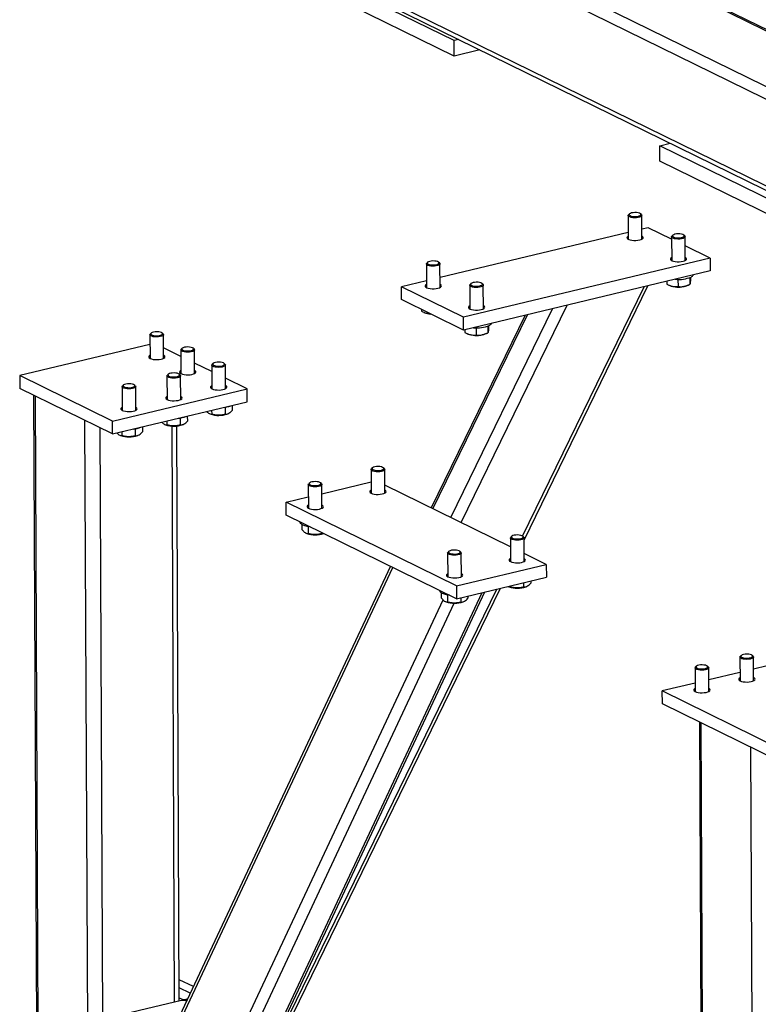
# Model space of a CAD drawing. Header units: millimetres. Extents: x 5 to 589, y 5 to 415.
# Tile 53 of 115: x 375 to 391, y 285 to 305. Entities that reach past the tile are written whole.
import ezdxf

# ---------------------------------------------------------------- set-up
doc = ezdxf.new("R2010")
doc.units = ezdxf.units.MM
doc.layers.add('TRAIT-FORT', color=4, linetype='Continuous', lineweight=25)

msp = doc.modelspace()

# ---------------------------------------------------------------- linework, layer by layer
at = {"layer": 'TRAIT-FORT', "color": 4, "linetype": 'Continuous', "lineweight": 25}
for p, q in [((421.83439, 288.69269), (375.44477, 311.4615)), ((421.79142, 288.44995), (375.20703, 311.31436)), ((422.32952, 289.61772), (378.14738, 311.30305)), ((422.35033, 289.6377), (378.2762, 311.27003)), ((421.79958, 286.62395), (375.21518, 309.48835)), ((375.32556, 309.34628), (421.82029, 286.52588)), ((384.17569, 304.92962), (380.60476, 306.68229)), ((384.17713, 304.60738), (380.6062, 306.36005)), ((384.27543, 304.95353), (384.17569, 304.92962)), ((384.17713, 304.60738), (384.17569, 304.92962)), ((384.71699, 304.7368), (384.17713, 304.60738)), ((388.48932, 302.72653), (388.70663, 302.77862)), ((388.49076, 302.40429), (388.48932, 302.72653)), ((390.92405, 301.53152), (388.48932, 302.72653)), ((390.92549, 301.20929), (388.49076, 302.40429)), ((387.82561, 301.26426), (387.82783, 300.76734)), ((387.85385, 301.29843), (387.83529, 301.28203)), ((388.10147, 301.28322), (388.08277, 301.29945)), ((388.11354, 300.76861), (388.11132, 301.26554)), ((388.24601, 301.00867), (388.11261, 300.97669)), ((388.73479, 300.76877), (388.24601, 301.00867)), ((387.8272, 300.90827), (383.88031, 299.9621)), ((388.73457, 300.81812), (388.73679, 300.3212)), ((388.76282, 300.8523), (388.74426, 300.8359)), ((389.01044, 300.83709), (388.99173, 300.85332)), ((389.0225, 300.32248), (389.02028, 300.8194)), ((389.54453, 300.37134), (389.02114, 300.62823)), ((389.54453, 300.37134), (384.37172, 299.13128)), ((389.54453, 300.37134), (389.54573, 300.10281)), ((383.59331, 300.24967), (383.59553, 299.75275)), ((383.62155, 300.28384), (383.60299, 300.26744)), ((383.86917, 300.26863), (383.85047, 300.28486)), ((383.88124, 299.75402), (383.87902, 300.25095)), ((389.54573, 300.10281), (384.37292, 298.86275)), ((388.86888, 299.92466), (388.86955, 299.77524)), ((389.1176, 299.96227), (389.11823, 299.82048)), ((389.13011, 299.96753), (389.13034, 299.91622)), ((383.5949, 299.89368), (383.0732, 299.76862)), ((384.37172, 299.13128), (383.0732, 299.76862)), ((383.0744, 299.50009), (383.0732, 299.76862)), ((384.50227, 299.80353), (384.50449, 299.30661)), ((384.53052, 299.83771), (384.51196, 299.82131)), ((384.77814, 299.8225), (384.75943, 299.83873)), ((384.7902, 299.30789), (384.78798, 299.80481)), ((385.61145, 294.54284), (388.16061, 299.77076)), ((385.64197, 294.46183), (388.2399, 299.78977)), ((388.63272, 299.88393), (388.63298, 299.82573)), ((388.68278, 299.8019), (388.70272, 299.7936)), ((389.06128, 299.7952), (389.08782, 299.80653)), ((384.37292, 298.86275), (383.0744, 299.50009)), ((383.49154, 299.29535), (383.49171, 299.25727)), ((384.10588, 294.93314), (386.24026, 299.3104)), ((384.32243, 294.82685), (386.54415, 299.38325)), ((383.54152, 299.23345), (383.56146, 299.22514)), ((385.6676, 299.17312), (383.69782, 295.13342)), ((383.73256, 295.11637), (385.71635, 299.18481)), ((384.37292, 298.86275), (384.37172, 299.13128)), ((384.63658, 298.91007), (384.63725, 298.76065)), ((384.8853, 298.94768), (384.88593, 298.80589)), ((384.89781, 298.95294), (384.89804, 298.90163)), ((377.79794, 298.76551), (377.80016, 298.26859)), ((377.82619, 298.79968), (377.80763, 298.78328)), ((378.0738, 298.78447), (378.0551, 298.8007)), ((378.08587, 298.26986), (378.08365, 298.76679)), ((384.40042, 298.86934), (384.40068, 298.81114)), ((384.45048, 298.78731), (384.47042, 298.77901)), ((384.82898, 298.78061), (384.85552, 298.79194)), ((377.79884, 298.56351), (375.06824, 297.90891)), ((378.4478, 298.31142), (378.08489, 298.48954)), ((378.47544, 298.48101), (378.45689, 298.46462)), ((378.72306, 298.4658), (378.70436, 298.48204)), ((378.4472, 298.44684), (378.44942, 297.94992)), ((378.73513, 297.9512), (378.73291, 298.44812)), ((379.09706, 297.99275), (378.73415, 298.17087)), ((379.09646, 298.12817), (379.09868, 297.63125)), ((379.1247, 298.16235), (379.10615, 298.14595)), ((379.37232, 298.14714), (379.35362, 298.16337)), ((379.38439, 297.63253), (379.38217, 298.12945)), ((377.01602, 296.95291), (375.06824, 297.90891)), ((375.06824, 297.90891), (375.06944, 297.64038)), ((378.15595, 297.90271), (378.15817, 297.40579)), ((378.18419, 297.93688), (378.16563, 297.92048)), ((378.43181, 297.92167), (378.41311, 297.9379)), ((378.44388, 297.40706), (378.44166, 297.90399)), ((379.83755, 297.6293), (379.38341, 297.8522)), ((377.01722, 296.68438), (375.06944, 297.64038)), ((377.21544, 297.67724), (377.21766, 297.18032)), ((377.24368, 297.71142), (377.22512, 297.69502)), ((377.4913, 297.69621), (377.4726, 297.71244)), ((377.50337, 297.1816), (377.50115, 297.67852)), ((375.35804, 297.49873), (375.45255, 276.34144)), ((375.49302, 276.29737), (375.3984, 297.47892)), ((377.01602, 296.95291), (379.83755, 297.6293)), ((379.83875, 297.36077), (379.83755, 297.6293)), ((377.01722, 296.68438), (379.83875, 297.36077)), ((379.37248, 297.24475), (379.37314, 297.0966)), ((379.52323, 297.28513), (379.52371, 297.17799)), ((378.43197, 297.01928), (378.43263, 296.87113)), ((378.58272, 297.05967), (378.5832, 296.95253)), ((379.05124, 297.10922), (379.06461, 297.10365)), ((379.09261, 297.1819), (379.09298, 297.09963)), ((379.42317, 297.10525), (379.43436, 297.11003)), ((376.53183, 275.7875), (376.43721, 296.96906)), ((376.81116, 284.41555), (376.75578, 296.8127)), ((377.01722, 296.68438), (377.01602, 296.95291)), ((377.64221, 296.8342), (377.64269, 296.72706)), ((378.11072, 296.88375), (378.1241, 296.87818)), ((378.1521, 296.95644), (378.15247, 296.87416)), ((378.31598, 284.77629), (378.26204, 296.85088)), ((378.41488, 284.8), (378.36104, 296.85253)), ((378.48266, 296.87979), (378.49385, 296.88456)), ((377.17021, 296.65829), (377.18359, 296.65272)), ((377.21159, 296.73097), (377.21195, 296.6487)), ((377.49146, 296.79382), (377.49212, 296.64567)), ((377.54215, 296.65432), (377.55333, 296.6591)), ((382.43439, 295.9402), (382.43661, 295.44327)), ((382.46263, 295.97437), (382.44407, 295.95797)), ((382.71025, 295.95916), (382.69155, 295.97539)), ((382.72232, 295.44455), (382.7201, 295.94147)), ((381.11767, 295.62455), (381.11989, 295.12762)), ((381.14592, 295.65872), (381.12736, 295.64232)), ((381.39354, 295.64351), (381.37483, 295.65974)), ((381.4056, 295.1289), (381.40338, 295.62582)), ((381.40425, 295.43174), (382.43555, 295.67897)), ((385.35689, 294.31912), (382.72157, 295.61258)), ((380.65582, 295.25232), (381.11884, 295.36332)), ((384.22675, 293.49965), (380.65582, 295.25232)), ((380.65702, 294.98379), (380.65582, 295.25232)), ((384.22795, 293.23112), (380.65702, 294.98379)), ((380.94974, 294.84011), (380.94976, 294.83699)), ((380.98411, 294.78848), (380.9846, 294.68042)), ((381.11353, 294.74356), (381.11419, 294.596)), ((381.07245, 294.60559), (381.08582, 294.60002)), ((381.39422, 294.62196), (381.39435, 294.59297)), ((385.3843, 294.54036), (385.36574, 294.52397)), ((385.63192, 294.52515), (385.61322, 294.54139)), ((385.35606, 294.50619), (385.35828, 294.00927)), ((385.64399, 294.01055), (385.64177, 294.50747)), ((384.03934, 294.19054), (384.04156, 293.69362)), ((384.06759, 294.22471), (384.04903, 294.20832)), ((384.31521, 294.2095), (384.2965, 294.22574)), ((384.32727, 293.6949), (384.32505, 294.19182)), ((386.10777, 293.95058), (385.64324, 294.17858)), ((384.22675, 293.49965), (386.10777, 293.95058)), ((386.10777, 293.95058), (386.10897, 293.68205)), ((377.51768, 282.42104), (382.89146, 293.88709)), ((382.83935, 293.91266), (377.56444, 282.65756)), ((384.22795, 293.23112), (386.10897, 293.68205)), ((385.63232, 293.56778), (385.63274, 293.47461)), ((385.78309, 293.60393), (385.78331, 293.55601)), ((378.21385, 279.38339), (384.76409, 293.35964)), ((378.30683, 279.48079), (384.81741, 293.37243)), ((379.03934, 280.92091), (385.1496, 293.45206)), ((379.29006, 281.57872), (385.07031, 293.43305)), ((383.87141, 293.40611), (383.87143, 293.40298)), ((383.90578, 293.35448), (383.90627, 293.24642)), ((384.0352, 293.30956), (384.03586, 293.16199)), ((384.22675, 293.49965), (384.22795, 293.23112)), ((385.31083, 293.48724), (385.32421, 293.48167)), ((385.35247, 293.50069), (385.35257, 293.47764)), ((385.68277, 293.48327), (385.69395, 293.48804)), ((377.53064, 279.52004), (383.94498, 293.20633)), ((377.67306, 279.25375), (384.18, 293.13762)), ((383.99412, 293.17159), (384.00749, 293.16602)), ((384.31561, 293.25213), (384.31602, 293.15896)), ((384.36605, 293.16762), (384.37724, 293.17239)), ((384.46638, 293.28828), (384.46659, 293.24036)), ((390.16725, 292.00736), (390.16947, 291.51044)), ((390.1955, 292.04153), (390.17694, 292.02513)), ((390.44312, 292.02632), (390.42441, 292.04255)), ((390.45518, 291.51171), (390.45297, 292.00863)), ((391.1092, 291.91237), (390.4541, 291.75532)), ((389.22674, 291.78189), (389.22896, 291.28497)), ((389.25499, 291.81607), (389.23643, 291.79967)), ((389.50261, 291.80086), (389.4839, 291.81709)), ((389.51467, 291.28625), (389.51245, 291.78317)), ((390.16869, 291.6869), (389.51359, 291.52986)), ((389.22817, 291.46144), (388.54038, 291.29656)), ((390.97511, 290.10155), (388.54038, 291.29656)), ((388.54158, 291.02803), (388.54038, 291.29656)), ((390.97631, 289.83302), (388.54158, 291.02803)), ((389.31713, 290.64738), (389.41164, 269.49009)), ((389.4521, 269.44602), (389.35748, 290.62757)), ((390.49092, 268.93615), (390.3963, 290.1177)), ((378.70861, 285.09889), (378.4129, 285.24404)), ((378.64316, 284.95925), (378.41366, 285.07189)), ((378.41459, 284.86531), (378.47162, 284.83732)), ((378.47162, 284.83732), (378.55111, 284.83266)), ((378.47174, 284.80925), (378.47162, 284.83732)), ((378.58798, 284.8415), (378.55111, 284.83266)), ((378.45706, 284.81011), (376.67008, 284.38173)), ((378.53654, 284.80545), (378.45706, 284.81011)), ((378.56463, 284.79167), (378.53654, 284.80545)), ((378.55111, 284.83266), (378.55126, 284.79823))]:
    msp.add_line(p, q, dxfattribs=at)
at = {"layer": 'TRAIT-FORT', "color": 4, "linetype": 'Continuous', "lineweight": 25, "flags": 128}
for points in [[(388.03448, 301.22189), (387.99785, 301.21727), (387.95904, 301.21617), (387.92094, 301.2187), (387.88635, 301.22465), (387.85786, 301.23358), (387.83757, 301.24484), (387.82698, 301.25758), (387.82689, 301.27087), (387.83529, 301.28203)], [(388.02515, 301.24671), (388.05474, 301.25419), (388.07666, 301.2643), (388.08896, 301.27613), (388.09054, 301.28863), (388.08127, 301.3007), (388.06196, 301.31125), (388.03434, 301.31935), (388.00086, 301.32429), (387.9645, 301.32562), (387.92847, 301.32322), (387.896, 301.31732), (387.86995, 301.30842), (387.85265, 301.29733), (387.84564, 301.28502), (387.84953, 301.2726), (387.86398, 301.26116), (387.8877, 301.25173), (387.9186, 301.24514), (387.95391, 301.24197), (387.99052, 301.24251), (388.02515, 301.24671)], [(388.10147, 301.28322), (388.10593, 301.27871), (388.11132, 301.26557), (388.10611, 301.25239), (388.09069, 301.24013), (388.06621, 301.2297), (388.03448, 301.22189)], [(387.82754, 300.83207), (387.80882, 300.81913), (387.79976, 300.80475), (387.80142, 300.79009), (387.81371, 300.77608), (387.83585, 300.76359), (387.86646, 300.7534), (387.90361, 300.74617), (387.94496, 300.74234), (387.98792, 300.74216), (388.02978, 300.74563), (388.06793, 300.75254)], [(388.06793, 300.75254), (388.09995, 300.76245), (388.12384, 300.77474), (388.1381, 300.78865), (388.14184, 300.80328), (388.1348, 300.81773), (388.11745, 300.83109), (388.11325, 300.83334)], [(388.94344, 300.77575), (388.90682, 300.77113), (388.86801, 300.77004), (388.8299, 300.77256), (388.79532, 300.77851), (388.76682, 300.78745), (388.74653, 300.7987), (388.73595, 300.81145), (388.73586, 300.82474), (388.74426, 300.8359)], [(388.93412, 300.80057), (388.96371, 300.80806), (388.98563, 300.81817), (388.99792, 300.83), (388.9995, 300.8425), (388.99023, 300.85456), (388.97093, 300.86511), (388.94331, 300.87322), (388.90983, 300.87816), (388.87346, 300.87948), (388.83744, 300.87709), (388.80496, 300.87118), (388.77892, 300.86228), (388.76162, 300.85119), (388.7546, 300.83889), (388.75849, 300.82647), (388.77294, 300.81503), (388.79666, 300.8056), (388.82756, 300.799), (388.86288, 300.79583), (388.89948, 300.79637), (388.93412, 300.80057)], [(389.01044, 300.83709), (389.01489, 300.83258), (389.02028, 300.81944), (389.01507, 300.80625), (388.99966, 300.79399), (388.97517, 300.78357), (388.94344, 300.77575)], [(388.7365, 300.38593), (388.71779, 300.373), (388.70872, 300.35862), (388.71038, 300.34396), (388.72267, 300.32994), (388.74482, 300.31745), (388.77542, 300.30727), (388.81257, 300.30004), (388.85392, 300.29621), (388.89688, 300.29602), (388.93875, 300.2995), (388.97689, 300.3064)], [(388.97689, 300.3064), (389.00891, 300.31632), (389.03281, 300.32861), (389.04707, 300.34251), (389.0508, 300.35715), (389.04377, 300.3716), (389.02641, 300.38496), (389.02221, 300.38721)], [(383.80218, 300.2073), (383.76555, 300.20267), (383.72674, 300.20158), (383.68864, 300.20411), (383.65405, 300.21006), (383.62556, 300.21899), (383.60527, 300.23025), (383.59468, 300.24299), (383.59459, 300.25628), (383.60299, 300.26744)], [(383.79285, 300.23212), (383.82244, 300.2396), (383.84436, 300.24971), (383.85666, 300.26154), (383.85824, 300.27404), (383.84897, 300.28611), (383.82966, 300.29666), (383.80204, 300.30476), (383.76856, 300.3097), (383.7322, 300.31103), (383.69617, 300.30863), (383.6637, 300.30272), (383.63765, 300.29383), (383.62035, 300.28274), (383.61334, 300.27043), (383.61723, 300.25801), (383.63168, 300.24657), (383.6554, 300.23714), (383.6863, 300.23055), (383.72161, 300.22738), (383.75822, 300.22792), (383.79285, 300.23212)], [(383.86917, 300.26863), (383.87363, 300.26412), (383.87902, 300.25098), (383.87381, 300.2378), (383.85839, 300.22554), (383.83391, 300.21511), (383.80218, 300.2073)], [(383.59524, 299.81748), (383.57653, 299.80454), (383.56746, 299.79016), (383.56912, 299.7755), (383.58141, 299.76149), (383.60355, 299.74899), (383.63416, 299.73881), (383.67131, 299.73158), (383.71266, 299.72775), (383.75562, 299.72757), (383.79748, 299.73104), (383.83563, 299.73795)], [(383.83563, 299.73795), (383.86765, 299.74786), (383.89154, 299.76015), (383.9058, 299.77406), (383.90954, 299.78869), (383.9025, 299.80314), (383.88515, 299.8165), (383.88095, 299.81875)], [(384.71114, 299.76116), (384.67452, 299.75654), (384.63571, 299.75545), (384.5976, 299.75797), (384.56302, 299.76392), (384.53452, 299.77286), (384.51423, 299.78411), (384.50365, 299.79686), (384.50356, 299.81015), (384.51196, 299.82131)], [(384.70182, 299.78598), (384.73141, 299.79347), (384.75333, 299.80357), (384.76562, 299.81541), (384.7672, 299.82791), (384.75793, 299.83997), (384.73863, 299.85052), (384.71101, 299.85863), (384.67753, 299.86357), (384.64116, 299.86489), (384.60514, 299.8625), (384.57266, 299.85659), (384.54662, 299.84769), (384.52932, 299.8366), (384.5223, 299.8243), (384.52619, 299.81188), (384.54064, 299.80044), (384.56437, 299.79101), (384.59526, 299.78441), (384.63058, 299.78124), (384.66718, 299.78178), (384.70182, 299.78598)], [(384.77814, 299.8225), (384.78259, 299.81799), (384.78798, 299.80485), (384.78277, 299.79166), (384.76736, 299.7794), (384.74288, 299.76898), (384.71114, 299.76116)], [(389.06128, 299.7952), (389.02861, 299.78379), (388.9884, 299.77454)], [(384.5042, 299.37134), (384.48549, 299.35841), (384.47642, 299.34403), (384.47808, 299.32937), (384.49037, 299.31535), (384.51252, 299.30286), (384.54312, 299.29268), (384.58027, 299.28545), (384.62162, 299.28162), (384.66458, 299.28143), (384.70645, 299.28491), (384.74459, 299.29181)], [(384.74459, 299.29181), (384.77661, 299.30173), (384.80051, 299.31402), (384.81477, 299.32792), (384.8185, 299.34256), (384.81147, 299.35701), (384.79411, 299.37037), (384.78991, 299.37262)], [(377.81411, 298.7431), (377.80099, 298.75556), (377.79825, 298.7688), (377.80608, 298.78185), (377.80763, 298.78328)], [(378.0738, 298.78447), (378.07529, 298.78312), (378.08329, 298.77015), (378.08073, 298.75688), (378.06779, 298.7443), (378.04542, 298.73334), (378.0153, 298.72481), (377.97966, 298.71935), (377.94113, 298.71736), (377.90257, 298.71898), (377.86685, 298.72411), (377.83662, 298.73235), (377.81411, 298.7431)], [(377.83176, 298.76512), (377.85333, 298.7551), (377.88267, 298.74773), (377.91717, 298.74367), (377.95376, 298.74327), (377.98918, 298.74658), (378.02031, 298.75329), (378.04435, 298.76282), (378.05919, 298.77432), (378.0635, 298.78675), (378.05691, 298.79903), (378.03998, 298.81006), (378.01424, 298.81885), (377.98196, 298.82463), (377.94602, 298.82689), (377.9096, 298.82542), (377.87595, 298.82035), (377.84806, 298.81213), (377.82839, 298.8015), (377.81871, 298.7894), (377.81987, 298.77691), (377.83176, 298.76512)], [(384.82898, 298.78061), (384.79631, 298.7692), (384.7561, 298.75995)], [(378.46337, 298.42443), (378.45025, 298.43689), (378.44751, 298.45013), (378.45534, 298.46318), (378.45689, 298.46462)], [(378.72306, 298.4658), (378.72455, 298.46446), (378.73255, 298.45148), (378.72999, 298.43822), (378.71705, 298.42563), (378.69468, 298.41467), (378.66456, 298.40614), (378.62892, 298.40068), (378.59039, 298.39869), (378.55183, 298.40032), (378.51611, 298.40544), (378.48588, 298.41368), (378.46337, 298.42443)], [(378.48102, 298.44646), (378.50259, 298.43643), (378.53193, 298.42906), (378.56643, 298.425), (378.60302, 298.4246), (378.63844, 298.42791), (378.66957, 298.43463), (378.69361, 298.44416), (378.70845, 298.45565), (378.71276, 298.46809), (378.70617, 298.48036), (378.68924, 298.49139), (378.6635, 298.50018), (378.63122, 298.50596), (378.59528, 298.50822), (378.55886, 298.50675), (378.52521, 298.50168), (378.49732, 298.49347), (378.47765, 298.48284), (378.46797, 298.47074), (378.46913, 298.45824), (378.48102, 298.44646)], [(377.79987, 298.33332), (377.78505, 298.32383), (377.77336, 298.30966), (377.77233, 298.29498), (377.78201, 298.28072), (377.80179, 298.26777)], [(377.80179, 298.26777), (377.83044, 298.25694), (377.86616, 298.24893), (377.9067, 298.24421), (377.9495, 298.24311), (377.9919, 298.24568), (378.03121, 298.25176), (378.06497, 298.26097), (378.09106, 298.27274), (378.10783, 298.28632), (378.11425, 298.30085), (378.10989, 298.31544), (378.09504, 298.32915), (378.08558, 298.33459)], [(379.11263, 298.10576), (379.09951, 298.11822), (379.09677, 298.13147), (379.1046, 298.14451), (379.10615, 298.14595)], [(379.37232, 298.14714), (379.37381, 298.14579), (379.38181, 298.13282), (379.37925, 298.11955), (379.36631, 298.10697), (379.34394, 298.096), (379.31382, 298.08748), (379.27818, 298.08201), (379.23965, 298.08002), (379.20109, 298.08165), (379.16537, 298.08677), (379.13514, 298.09501), (379.11263, 298.10576)], [(379.13028, 298.12779), (379.15185, 298.11777), (379.18119, 298.1104), (379.21569, 298.10633), (379.25228, 298.10594), (379.2877, 298.10924), (379.31883, 298.11596), (379.34287, 298.12549), (379.35771, 298.13698), (379.36202, 298.14942), (379.35543, 298.1617), (379.3385, 298.17272), (379.31276, 298.18152), (379.28048, 298.1873), (379.24454, 298.18955), (379.20812, 298.18808), (379.17447, 298.18301), (379.14658, 298.1748), (379.12691, 298.16417), (379.11723, 298.15207), (379.11838, 298.13957), (379.13028, 298.12779)], [(378.17212, 297.8803), (378.159, 297.89276), (378.15626, 297.906), (378.16408, 297.91905), (378.16563, 297.92048)], [(378.43181, 297.92167), (378.4333, 297.92032), (378.4413, 297.90735), (378.43874, 297.89408), (378.42579, 297.8815), (378.40343, 297.87054), (378.37331, 297.86201), (378.33766, 297.85655), (378.29913, 297.85456), (378.26058, 297.85618), (378.22486, 297.86131), (378.19463, 297.86955), (378.17212, 297.8803)], [(378.18977, 297.90232), (378.21134, 297.8923), (378.24068, 297.88493), (378.27518, 297.88087), (378.31177, 297.88047), (378.34719, 297.88378), (378.37831, 297.89049), (378.40236, 297.90002), (378.4172, 297.91152), (378.42151, 297.92395), (378.41491, 297.93623), (378.39799, 297.94726), (378.37225, 297.95605), (378.33997, 297.96183), (378.30402, 297.96409), (378.26761, 297.96262), (378.23396, 297.95755), (378.20606, 297.94933), (378.1864, 297.9387), (378.17672, 297.9266), (378.17787, 297.91411), (378.18977, 297.90232)], [(378.44913, 298.01465), (378.43431, 298.00516), (378.42262, 297.99099), (378.42159, 297.97631), (378.43126, 297.96205), (378.45105, 297.9491)], [(378.45105, 297.9491), (378.4797, 297.93828), (378.51542, 297.93026), (378.55596, 297.92555), (378.59876, 297.92444), (378.64116, 297.92701), (378.68047, 297.93309), (378.71423, 297.94231), (378.74032, 297.95407), (378.75709, 297.96765), (378.76351, 297.98219), (378.75915, 297.99677), (378.7443, 298.01048), (378.73484, 298.01592)], [(377.23161, 297.65483), (377.21849, 297.66729), (377.21575, 297.68054), (377.22357, 297.69358), (377.22512, 297.69502)], [(377.4913, 297.69621), (377.49279, 297.69486), (377.50079, 297.68189), (377.49823, 297.66862), (377.48528, 297.65604), (377.46292, 297.64508), (377.4328, 297.63655), (377.39715, 297.63108), (377.35862, 297.62909), (377.32007, 297.63072), (377.28435, 297.63584), (377.25411, 297.64409), (377.23161, 297.65483)], [(377.24926, 297.67686), (377.27083, 297.66684), (377.30017, 297.65947), (377.33467, 297.6554), (377.37125, 297.65501), (377.40668, 297.65831), (377.4378, 297.66503), (377.46185, 297.67456), (377.47669, 297.68605), (377.481, 297.69849), (377.4744, 297.71077), (377.45748, 297.72179), (377.43173, 297.73059), (377.39946, 297.73637), (377.36351, 297.73862), (377.3271, 297.73715), (377.29345, 297.73208), (377.26555, 297.72387), (377.24589, 297.71324), (377.23621, 297.70114), (377.23736, 297.68864), (377.24926, 297.67686)], [(379.09839, 297.69598), (379.08357, 297.68649), (379.07188, 297.67232), (379.07084, 297.65765), (379.08052, 297.64338), (379.10031, 297.63043)], [(379.10031, 297.63043), (379.12896, 297.61961), (379.16468, 297.61159), (379.20522, 297.60688), (379.24802, 297.60577), (379.29042, 297.60834), (379.32973, 297.61442), (379.36349, 297.62364), (379.38958, 297.6354), (379.40635, 297.64898), (379.41277, 297.66352), (379.40841, 297.6781), (379.39356, 297.69182), (379.3841, 297.69726)], [(378.15788, 297.47052), (378.14306, 297.46103), (378.13137, 297.44686), (378.13033, 297.43218), (378.14001, 297.41792), (378.1598, 297.40497)], [(378.1598, 297.40497), (378.18845, 297.39414), (378.22417, 297.38613), (378.2647, 297.38141), (378.30751, 297.38031), (378.34991, 297.38288), (378.38922, 297.38896), (378.42298, 297.39817), (378.44907, 297.40994), (378.46584, 297.42352), (378.47226, 297.43805), (378.4679, 297.45264), (378.45305, 297.46635), (378.44359, 297.47179)], [(377.21737, 297.24505), (377.20255, 297.23556), (377.19086, 297.22139), (377.18982, 297.20672), (377.1995, 297.19246), (377.21929, 297.17951)], [(377.21929, 297.17951), (377.24794, 297.16868), (377.28366, 297.16066), (377.32419, 297.15595), (377.367, 297.15484), (377.40939, 297.15741), (377.44871, 297.1635), (377.48247, 297.17271), (377.50855, 297.18447), (377.52533, 297.19805), (377.53174, 297.21259), (377.52739, 297.22717), (377.51254, 297.24089), (377.50308, 297.24633)], [(382.46821, 295.93981), (382.48978, 295.92979), (382.51912, 295.92242), (382.55362, 295.91835), (382.5902, 295.91796), (382.62563, 295.92127), (382.65675, 295.92798), (382.6808, 295.93751), (382.69564, 295.949), (382.69995, 295.96144), (382.69335, 295.97372), (382.67643, 295.98474), (382.65068, 295.99354), (382.61841, 295.99932), (382.58246, 296.00157), (382.54605, 296.0001), (382.5124, 295.99503), (382.4845, 295.98682), (382.46484, 295.97619), (382.45516, 295.96409), (382.45631, 295.95159), (382.46821, 295.93981)], [(382.45056, 295.91779), (382.43744, 295.93024), (382.4347, 295.94349), (382.44252, 295.95654), (382.44407, 295.95797)], [(382.71025, 295.95916), (382.71174, 295.95781), (382.71974, 295.94484), (382.71718, 295.93157), (382.70423, 295.91899), (382.68187, 295.90803), (382.65175, 295.8995), (382.6161, 295.89404), (382.57757, 295.89204), (382.53902, 295.89367), (382.5033, 295.89879), (382.47306, 295.90704), (382.45056, 295.91779)], [(381.13384, 295.60214), (381.12073, 295.61459), (381.11798, 295.62784), (381.12581, 295.64088), (381.12736, 295.64232)], [(381.39354, 295.64351), (381.39502, 295.64216), (381.40303, 295.62919), (381.40046, 295.61592), (381.38752, 295.60334), (381.36516, 295.59238), (381.33504, 295.58385), (381.29939, 295.57839), (381.26086, 295.57639), (381.2223, 295.57802), (381.18658, 295.58314), (381.15635, 295.59139), (381.13384, 295.60214)], [(381.15149, 295.62416), (381.17307, 295.61414), (381.20241, 295.60677), (381.2369, 295.6027), (381.27349, 295.60231), (381.30892, 295.60562), (381.34004, 295.61233), (381.36409, 295.62186), (381.37893, 295.63335), (381.38324, 295.64579), (381.37664, 295.65807), (381.35971, 295.66909), (381.33397, 295.67789), (381.30169, 295.68367), (381.26575, 295.68592), (381.22933, 295.68445), (381.19568, 295.67938), (381.16779, 295.67117), (381.14812, 295.66054), (381.13844, 295.64844), (381.1396, 295.63594), (381.15149, 295.62416)], [(382.43632, 295.508), (382.4215, 295.49851), (382.40981, 295.48434), (382.40877, 295.46967), (382.41845, 295.45541), (382.43824, 295.44246)], [(382.43824, 295.44246), (382.46689, 295.43163), (382.50261, 295.42361), (382.54314, 295.4189), (382.58595, 295.4178), (382.62834, 295.42036), (382.66766, 295.42645), (382.70142, 295.43566), (382.7275, 295.44742), (382.74428, 295.461), (382.75069, 295.47554), (382.74634, 295.49012), (382.73149, 295.50384), (382.72203, 295.50928)], [(381.1196, 295.19235), (381.10478, 295.18286), (381.09309, 295.16869), (381.09206, 295.15402), (381.10174, 295.13976), (381.12152, 295.12681)], [(381.12152, 295.12681), (381.15018, 295.11598), (381.18589, 295.10796), (381.22643, 295.10325), (381.26924, 295.10215), (381.31163, 295.10471), (381.35094, 295.1108), (381.3847, 295.12001), (381.41079, 295.13177), (381.42757, 295.14535), (381.43398, 295.15989), (381.42962, 295.17447), (381.41477, 295.18819), (381.40531, 295.19363)], [(381.09352, 294.74755), (381.04912, 294.75922), (381.01163, 294.77344), (380.98225, 294.78974), (380.96193, 294.80761), (380.95132, 294.82647), (380.94976, 294.83699)], [(381.16061, 294.73662), (381.1434, 294.73879), (381.09352, 294.74755)], [(385.38988, 294.50581), (385.41145, 294.49578), (385.44079, 294.48841), (385.47529, 294.48435), (385.51187, 294.48395), (385.5473, 294.48726), (385.57842, 294.49398), (385.60247, 294.50351), (385.61731, 294.515), (385.62162, 294.52744), (385.61502, 294.53971), (385.5981, 294.55074), (385.57235, 294.55953), (385.54008, 294.56531), (385.50413, 294.56757), (385.46772, 294.5661), (385.43407, 294.56103), (385.40617, 294.55282), (385.38651, 294.54219), (385.37683, 294.53009), (385.37798, 294.51759), (385.38988, 294.50581)], [(385.37222, 294.48378), (385.35911, 294.49624), (385.35637, 294.50948), (385.36419, 294.52253), (385.36574, 294.52397)], [(385.63192, 294.52515), (385.63341, 294.52381), (385.64141, 294.51083), (385.63885, 294.49757), (385.6259, 294.48498), (385.60354, 294.47402), (385.57342, 294.46549), (385.53777, 294.46003), (385.49924, 294.45804), (385.46069, 294.45967), (385.42497, 294.46479), (385.39473, 294.47303), (385.37222, 294.48378)], [(384.05551, 294.16813), (384.0424, 294.18059), (384.03965, 294.19383), (384.04748, 294.20688), (384.04903, 294.20832)], [(384.31521, 294.2095), (384.31669, 294.20816), (384.3247, 294.19518), (384.32213, 294.18192), (384.30919, 294.16933), (384.28683, 294.15837), (384.2567, 294.14984), (384.22106, 294.14438), (384.18253, 294.14239), (384.14397, 294.14402), (384.10825, 294.14914), (384.07802, 294.15738), (384.05551, 294.16813)], [(384.07316, 294.19016), (384.09474, 294.18013), (384.12408, 294.17276), (384.15857, 294.1687), (384.19516, 294.1683), (384.23059, 294.17161), (384.26171, 294.17833), (384.28576, 294.18785), (384.30059, 294.19935), (384.30491, 294.21179), (384.29831, 294.22406), (384.28138, 294.23509), (384.25564, 294.24388), (384.22336, 294.24966), (384.18742, 294.25192), (384.151, 294.25045), (384.11735, 294.24538), (384.08946, 294.23717), (384.06979, 294.22654), (384.06011, 294.21444), (384.06127, 294.20194), (384.07316, 294.19016)], [(385.35799, 294.074), (385.34317, 294.06451), (385.33148, 294.05034), (385.33044, 294.03566), (385.34012, 294.0214), (385.35991, 294.00845)], [(385.35991, 294.00845), (385.38856, 293.99763), (385.42428, 293.98961), (385.46481, 293.9849), (385.50762, 293.98379), (385.55001, 293.98636), (385.58932, 293.99244), (385.62309, 294.00166), (385.64917, 294.01342), (385.66595, 294.027), (385.67236, 294.04154), (385.66801, 294.05612), (385.65316, 294.06983), (385.6437, 294.07527)], [(384.04127, 293.75835), (384.02645, 293.74886), (384.01476, 293.73469), (384.01373, 293.72001), (384.02341, 293.70575), (384.04319, 293.6928)], [(384.04319, 293.6928), (384.07185, 293.68198), (384.10756, 293.67396), (384.1481, 293.66925), (384.19091, 293.66814), (384.2333, 293.67071), (384.27261, 293.67679), (384.30637, 293.68601), (384.33246, 293.69777), (384.34924, 293.71135), (384.35565, 293.72589), (384.35129, 293.74047), (384.33644, 293.75418), (384.32698, 293.75962)], [(384.01519, 293.31354), (383.97079, 293.32522), (383.9333, 293.33943), (383.90392, 293.35574), (383.8836, 293.37361), (383.87299, 293.39247), (383.87143, 293.40298)], [(384.08228, 293.30261), (384.06507, 293.30479), (384.01519, 293.31354)], [(390.20108, 292.00697), (390.22265, 291.99695), (390.25199, 291.98958), (390.28648, 291.98552), (390.32307, 291.98512), (390.3585, 291.98843), (390.38962, 291.99514), (390.41367, 292.00467), (390.42851, 292.01616), (390.43282, 292.0286), (390.42622, 292.04088), (390.4093, 292.05191), (390.38355, 292.0607), (390.35127, 292.06648), (390.31533, 292.06874), (390.27892, 292.06726), (390.24527, 292.0622), (390.21737, 292.05398), (390.19771, 292.04335), (390.18802, 292.03125), (390.18918, 292.01875), (390.20108, 292.00697)], [(390.18342, 291.98495), (390.17031, 291.99741), (390.16756, 292.01065), (390.17539, 292.0237), (390.17694, 292.02513)], [(390.44312, 292.02632), (390.44461, 292.02497), (390.45261, 292.012), (390.45004, 291.99873), (390.4371, 291.98615), (390.41474, 291.97519), (390.38462, 291.96666), (390.34897, 291.9612), (390.31044, 291.95921), (390.27189, 291.96083), (390.23617, 291.96596), (390.20593, 291.9742), (390.18342, 291.98495)], [(389.24291, 291.75948), (389.2298, 291.77194), (389.22705, 291.78519), (389.23488, 291.79823), (389.23643, 291.79967)], [(389.50261, 291.80086), (389.50409, 291.79951), (389.5121, 291.78654), (389.50953, 291.77327), (389.49659, 291.76069), (389.47423, 291.74972), (389.44411, 291.7412), (389.40846, 291.73573), (389.36993, 291.73374), (389.33138, 291.73537), (389.29566, 291.74049), (389.26542, 291.74873), (389.24291, 291.75948)], [(389.26056, 291.78151), (389.28214, 291.77149), (389.31148, 291.76412), (389.34597, 291.76005), (389.38256, 291.75966), (389.41799, 291.76296), (389.44911, 291.76968), (389.47316, 291.77921), (389.488, 291.7907), (389.49231, 291.80314), (389.48571, 291.81542), (389.46879, 291.82644), (389.44304, 291.83524), (389.41076, 291.84102), (389.37482, 291.84327), (389.33841, 291.8418), (389.30476, 291.83673), (389.27686, 291.82852), (389.2572, 291.81789), (389.24751, 291.80579), (389.24867, 291.79329), (389.26056, 291.78151)], [(390.16918, 291.57516), (390.15436, 291.56568), (390.14268, 291.55151), (390.14164, 291.53683), (390.15132, 291.52257), (390.17111, 291.50962)], [(390.17111, 291.50962), (390.19976, 291.49879), (390.23548, 291.49077), (390.27601, 291.48606), (390.31882, 291.48496), (390.36121, 291.48753), (390.40052, 291.49361), (390.43428, 291.50282), (390.46037, 291.51459), (390.47715, 291.52816), (390.48356, 291.5427), (390.47921, 291.55729), (390.46435, 291.571), (390.4549, 291.57644)], [(389.22867, 291.3497), (389.21385, 291.34021), (389.20217, 291.32604), (389.20113, 291.31136), (389.21081, 291.2971), (389.2306, 291.28415)], [(389.2306, 291.28415), (389.25925, 291.27333), (389.29496, 291.26531), (389.3355, 291.2606), (389.37831, 291.25949), (389.4207, 291.26206), (389.46001, 291.26814), (389.49377, 291.27736), (389.51986, 291.28912), (389.53664, 291.3027), (389.54305, 291.31724), (389.53869, 291.33182), (389.52384, 291.34554), (389.51438, 291.35098)]]:
    msp.add_lwpolyline(points, dxfattribs=at)
at = {"layer": 'TRAIT-FORT', "color": 4, "linetype": 'Continuous', "lineweight": 25}
for centre, radius, start, end in [((388.88178, 300.62442), 0.70093, 264.301583, 292.051996), ((389.10961, 300.06056), 0.09278, 292.382237, 332.711071), ((388.88018, 300.30283), 0.53926, 250.787989, 281.577106), ((383.71073, 299.62162), 0.42364, 249.369376, 267.029129), ((384.64948, 299.60983), 0.70093, 264.301583, 292.051996), ((384.87731, 299.04597), 0.09278, 292.382237, 332.711071), ((384.64788, 299.28824), 0.53926, 250.787989, 281.577106), ((379.28533, 297.78999), 0.55251, 274.96002, 292.001705), ((378.34482, 297.56453), 0.55251, 274.96002, 292.001705), ((379.24167, 297.60194), 0.52881, 250.438421, 290.073456), ((377.40431, 297.33906), 0.55251, 274.96002, 292.001705), ((378.30116, 297.37647), 0.52881, 250.438421, 290.073456), ((377.36065, 297.15101), 0.52881, 250.438421, 290.073456), ((381.26324, 295.10172), 0.53215, 250.525095, 289.359472), ((385.50126, 293.97996), 0.52881, 250.438421, 290.073456), ((384.18455, 293.66431), 0.52881, 250.438421, 290.073456)]:
    msp.add_arc(centre, radius, start, end, dxfattribs=at)
for points, knots in [([(389.13034, 299.91622), (389.12932, 299.90202), (389.12725, 299.87331), (389.12412, 299.84407), (389.12108, 299.82667), (389.11919, 299.82255), (389.11823, 299.82048)], [0, 0, 0, 0, 0.26460494, 0.53494775, 0.76534313, 1, 1, 1, 1]), ([(388.63298, 299.82573), (388.65353, 299.81546), (388.6951, 299.79469), (388.75662, 299.77721), (388.81539, 299.77106), (388.85138, 299.77383), (388.86955, 299.77524)], [0, 0, 0, 0, 0.26460494, 0.53494775, 0.76534313, 1, 1, 1, 1]), ([(388.86955, 299.77524), (388.90122, 299.77284), (388.95361, 299.76887), (389.02951, 299.78393), (389.08053, 299.80258), (389.10986, 299.8165), (389.11823, 299.82048)], [0, 0, 0, 0, 0.385549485, 0.637641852, 0.896546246, 1, 1, 1, 1]), ([(383.49171, 299.25727), (383.51228, 299.24696), (383.55386, 299.2261), (383.61526, 299.20929), (383.65668, 299.20343), (383.6757, 299.20437), (383.67679, 299.20442)], [0, 0, 0, 0, 0.33947119, 0.6863037, 0.98188621, 1, 1, 1, 1]), ([(384.89804, 298.90163), (384.89702, 298.88743), (384.89495, 298.85872), (384.89182, 298.82948), (384.88878, 298.81208), (384.88689, 298.80796), (384.88593, 298.80589)], [0, 0, 0, 0, 0.26460494, 0.53494775, 0.76534313, 1, 1, 1, 1]), ([(384.40068, 298.81114), (384.42123, 298.80087), (384.4628, 298.7801), (384.52432, 298.76262), (384.58309, 298.75646), (384.61908, 298.75924), (384.63725, 298.76065)], [0, 0, 0, 0, 0.26460494, 0.53494775, 0.76534313, 1, 1, 1, 1]), ([(384.63725, 298.76065), (384.66892, 298.75825), (384.72131, 298.75428), (384.79721, 298.76934), (384.84823, 298.78799), (384.87756, 298.80191), (384.88593, 298.80589)], [0, 0, 0, 0, 0.385549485, 0.637641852, 0.896546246, 1, 1, 1, 1]), ([(378.98936, 297.15715), (378.99729, 297.14832), (379.01604, 297.12745), (379.0468, 297.10969), (379.07335, 297.10139), (379.08862, 297.10002), (379.09298, 297.09963)], [0, 0, 0, 0, 0.23112925, 0.54657605, 0.87054683, 1, 1, 1, 1]), ([(379.37314, 297.0966), (379.34885, 297.09097), (379.29974, 297.0796), (379.22693, 297.07603), (379.15727, 297.08318), (379.11454, 297.09411), (379.09298, 297.09963)], [0, 0, 0, 0, 0.26460494, 0.53494775, 0.76534313, 1, 1, 1, 1]), ([(379.37314, 297.0966), (379.38623, 297.09777), (379.41271, 297.10015), (379.45187, 297.11696), (379.48926, 297.14358), (379.51216, 297.16645), (379.52371, 297.17799)], [0, 0, 0, 0, 0.26460494, 0.53494775, 0.76534313, 1, 1, 1, 1]), ([(378.04885, 296.93169), (378.05678, 296.92286), (378.07553, 296.90199), (378.10629, 296.88422), (378.13284, 296.87593), (378.14811, 296.87455), (378.15247, 296.87416)], [0, 0, 0, 0, 0.23112925, 0.54657605, 0.87054683, 1, 1, 1, 1]), ([(378.43263, 296.87113), (378.40834, 296.86551), (378.35923, 296.85413), (378.28642, 296.85057), (378.21676, 296.85771), (378.17403, 296.86865), (378.15247, 296.87416)], [0, 0, 0, 0, 0.26460494, 0.53494775, 0.76534313, 1, 1, 1, 1]), ([(378.43263, 296.87113), (378.44572, 296.87231), (378.4722, 296.87468), (378.51136, 296.89149), (378.54875, 296.91811), (378.57165, 296.94098), (378.5832, 296.95253)], [0, 0, 0, 0, 0.26460494, 0.53494775, 0.76534313, 1, 1, 1, 1]), ([(377.10834, 296.70622), (377.11627, 296.6974), (377.13502, 296.67652), (377.16578, 296.65876), (377.19233, 296.65046), (377.2076, 296.64909), (377.21195, 296.6487)], [0, 0, 0, 0, 0.23112925, 0.54657605, 0.87054683, 1, 1, 1, 1]), ([(377.49212, 296.64567), (377.46783, 296.64004), (377.41872, 296.62867), (377.3459, 296.6251), (377.27625, 296.63225), (377.23352, 296.64318), (377.21195, 296.6487)], [0, 0, 0, 0, 0.26460494, 0.53494775, 0.76534313, 1, 1, 1, 1]), ([(377.49212, 296.64567), (377.50521, 296.64684), (377.53169, 296.64922), (377.57085, 296.66603), (377.60824, 296.69265), (377.63114, 296.71552), (377.64269, 296.72706)], [0, 0, 0, 0, 0.26460494, 0.53494775, 0.76534313, 1, 1, 1, 1]), ([(380.9846, 294.68042), (381.00112, 294.66153), (381.02845, 294.63027), (381.068, 294.60576), (381.09456, 294.59779), (381.10983, 294.5964), (381.11419, 294.596)], [0, 0, 0, 0, 0.38554949, 0.63764185, 0.89654625, 1, 1, 1, 1]), ([(381.39435, 294.59297), (381.37006, 294.58734), (381.32096, 294.57597), (381.24814, 294.5724), (381.17848, 294.57955), (381.13575, 294.59048), (381.11419, 294.596)], [0, 0, 0, 0, 0.26460494, 0.53494775, 0.76534313, 1, 1, 1, 1]), ([(381.39435, 294.59297), (381.40739, 294.5932), (381.42175, 294.59345), (381.43656, 294.59992), (381.43792, 294.60051)], [0, 0, 0, 0, 0.908577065, 1, 1, 1, 1]), ([(385.63274, 293.47461), (385.64583, 293.47579), (385.67231, 293.47817), (385.71147, 293.49497), (385.74886, 293.52159), (385.77176, 293.54447), (385.78331, 293.55601)], [0, 0, 0, 0, 0.26460494, 0.53494775, 0.76534313, 1, 1, 1, 1]), ([(385.3105, 293.48799), (385.32022, 293.48438), (385.33444, 293.4791), (385.34822, 293.47799), (385.35257, 293.47764)], [0, 0, 0, 0, 0.68398474, 1, 1, 1, 1]), ([(385.63274, 293.47461), (385.60845, 293.46899), (385.55934, 293.45762), (385.48652, 293.45405), (385.41687, 293.46119), (385.37414, 293.47213), (385.35257, 293.47764)], [0, 0, 0, 0, 0.26460494, 0.53494775, 0.76534313, 1, 1, 1, 1]), ([(383.90627, 293.24642), (383.92279, 293.22752), (383.95012, 293.19627), (383.98967, 293.17175), (384.01623, 293.16378), (384.0315, 293.16239), (384.03586, 293.16199)], [0, 0, 0, 0, 0.38554949, 0.63764185, 0.89654625, 1, 1, 1, 1]), ([(384.31602, 293.15896), (384.29173, 293.15334), (384.24263, 293.14196), (384.16981, 293.1384), (384.10015, 293.14554), (384.05742, 293.15648), (384.03586, 293.16199)], [0, 0, 0, 0, 0.26460494, 0.53494775, 0.76534313, 1, 1, 1, 1]), ([(384.31602, 293.15896), (384.32912, 293.16014), (384.35559, 293.16252), (384.39475, 293.17932), (384.43215, 293.20594), (384.45504, 293.22882), (384.46659, 293.24036)], [0, 0, 0, 0, 0.26460494, 0.53494775, 0.76534313, 1, 1, 1, 1])]:
    msp.add_open_spline(points, degree=3, knots=knots, dxfattribs=at)

doc.saveas('drawing.dxf')
